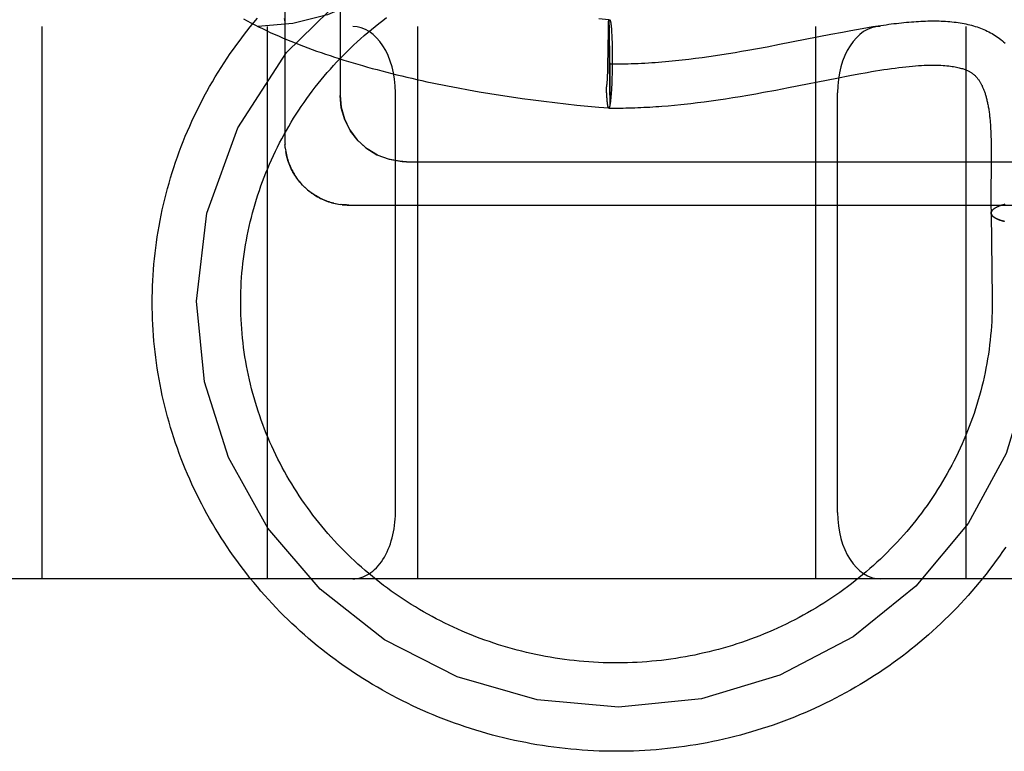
# Model space of a CAD drawing. Header units: inches. Extents: x 0 to 184, y 0 to 119.
# Tile 65 of 116: x 102.759 to 102.981, y 43.413 to 43.578. Entities that reach past the tile are written whole.
import ezdxf

# ---------------------------------------------------------------- set-up
doc = ezdxf.new("R2010")
doc.units = ezdxf.units.IN
doc.header["$LTSCALE"] = 10.121375
doc.header["$MEASUREMENT"] = 0
doc.linetypes.add('HIDDEN', pattern=[0.2, 0.1, -0.1])
doc.layers.add('DEFAULT_2', color=8, linetype='HIDDEN')

msp = doc.modelspace()

# ---------------------------------------------------------------- linework, layer by layer
at = {"layer": 'DEFAULT_2', "color": 8, "linetype": 'HIDDEN'}
for p, q in [((102.81852, 43.74), (102.81852, 43.55067)), ((102.83102, 43.73389), (102.83102, 43.56098)), ((102.89178, 43.57811), (102.88952, 43.57832)), ((102.89176, 43.57762), (102.89178, 43.57811)), ((102.89176, 43.57762), (102.89201, 43.5586)), ((102.89181, 43.5779), (102.89181, 43.57781)), ((102.89181, 43.57781), (102.89181, 43.5777)), ((102.89181, 43.5777), (102.89182, 43.57751)), ((101.04852, 43.57659), (103.25352, 43.57659)), ((102.76352, 43.57659), (102.76352, 43.45159)), ((102.81452, 43.57659), (102.81452, 43.45159)), ((102.84852, 43.57659), (102.84852, 43.45159)), ((102.89169, 43.57389), (102.89172, 43.57571)), ((102.89172, 43.57571), (102.89173, 43.57634)), ((102.89182, 43.57751), (102.89183, 43.5772)), ((102.89183, 43.5772), (102.89185, 43.57672)), ((102.89185, 43.57672), (102.89187, 43.57576)), ((102.89187, 43.57576), (102.8919, 43.57394)), ((102.89235, 43.5764), (102.89237, 43.57616)), ((102.89237, 43.57616), (102.89239, 43.57591)), ((102.89239, 43.57591), (102.89241, 43.57564)), ((102.89241, 43.57564), (102.89242, 43.57536)), ((102.89242, 43.57536), (102.89244, 43.57507)), ((102.93852, 43.57659), (102.93852, 43.45159)), ((102.94463, 43.57532), (102.94655, 43.57568)), ((102.94655, 43.57568), (102.94781, 43.57591)), ((102.94781, 43.57591), (102.94907, 43.57613)), ((102.94907, 43.57613), (102.9503, 43.57634)), ((102.9503, 43.57634), (102.95153, 43.57654)), ((102.95153, 43.57654), (102.95274, 43.57672)), ((102.97252, 43.57659), (102.97252, 43.45159)), ((102.8919, 43.57394), (102.89195, 43.57058)), ((102.89244, 43.57507), (102.89246, 43.57477)), ((102.89246, 43.57477), (102.89247, 43.57446)), ((102.89247, 43.57446), (102.89249, 43.57413)), ((102.89249, 43.57413), (102.89251, 43.57363)), ((102.89251, 43.57363), (102.89253, 43.5731)), ((102.93042, 43.57254), (102.94202, 43.57482)), ((102.94202, 43.57482), (102.94463, 43.57532)), ((102.89164, 43.57073), (102.89165, 43.57152)), ((102.89253, 43.5731), (102.89254, 43.57255)), ((102.89254, 43.57255), (102.89255, 43.57199)), ((102.89255, 43.57199), (102.89256, 43.57141)), ((102.89256, 43.57141), (102.89257, 43.57082)), ((102.92034, 43.5707), (102.92181, 43.57095)), ((102.92181, 43.57095), (102.92327, 43.5712)), ((102.92327, 43.5712), (102.92544, 43.57159)), ((102.92544, 43.57159), (102.92759, 43.57199)), ((102.92759, 43.57199), (102.93042, 43.57254)), ((102.8916, 43.56829), (102.89164, 43.57073)), ((102.89195, 43.57058), (102.892, 43.56617)), ((102.89257, 43.57082), (102.89258, 43.57022)), ((102.89258, 43.56879), (102.89257, 43.56796)), ((102.89258, 43.57022), (102.89258, 43.56961)), ((102.89258, 43.56961), (102.89258, 43.56879)), ((102.9099, 43.56918), (102.91141, 43.56937)), ((102.91141, 43.56937), (102.91292, 43.56957)), ((102.91292, 43.56957), (102.91442, 43.56978)), ((102.91442, 43.56978), (102.91591, 43.56999)), ((102.91591, 43.56999), (102.91739, 43.57022)), ((102.91739, 43.57022), (102.91887, 43.57045)), ((102.91887, 43.57045), (102.92034, 43.5707)), ((102.89154, 43.56605), (102.89156, 43.56665)), ((102.89156, 43.56665), (102.89157, 43.56726)), ((102.89157, 43.56726), (102.8916, 43.56829)), ((102.89256, 43.56713), (102.89254, 43.56631)), ((102.89257, 43.56796), (102.89256, 43.56713)), ((102.8915, 43.565), (102.89152, 43.56545)), ((102.892, 43.56617), (102.89202, 43.56265)), ((102.89249, 43.56452), (102.89247, 43.56395)), ((102.89251, 43.56511), (102.89249, 43.56452)), ((102.89253, 43.56571), (102.89251, 43.56511)), ((102.89254, 43.56631), (102.89253, 43.56571)), ((102.93244, 43.56274), (102.94335, 43.56489)), ((102.94335, 43.56489), (102.94635, 43.56547)), ((102.94635, 43.56547), (102.94833, 43.56584)), ((102.8577, 43.56266), (102.86008, 43.56222)), ((102.86008, 43.56222), (102.86248, 43.5618)), ((102.89127, 43.56231), (102.89126, 43.56265)), ((102.89128, 43.56199), (102.89126, 43.56248)), ((102.8913, 43.56167), (102.89128, 43.56199)), ((102.89202, 43.56265), (102.89202, 43.56072)), ((102.89237, 43.56201), (102.89235, 43.56168)), ((102.89239, 43.56234), (102.89237, 43.56201)), ((102.89242, 43.56286), (102.89239, 43.56234)), ((102.89245, 43.5634), (102.89242, 43.56286)), ((102.89247, 43.56395), (102.89245, 43.5634)), ((102.92682, 43.56168), (102.92958, 43.56219)), ((102.92958, 43.56219), (102.93244, 43.56274)), ((102.84352, 43.46659), (102.84352, 43.56159)), ((102.86248, 43.5618), (102.86489, 43.5614)), ((102.86489, 43.5614), (102.86731, 43.56101)), ((102.86731, 43.56101), (102.86975, 43.56065)), ((102.86975, 43.56065), (102.8722, 43.56029)), ((102.8722, 43.56029), (102.87466, 43.55996)), ((102.87466, 43.55996), (102.87712, 43.55964)), ((102.89131, 43.56137), (102.8913, 43.56167)), ((102.89133, 43.56107), (102.89131, 43.56137)), ((102.89135, 43.56079), (102.89133, 43.56107)), ((102.89137, 43.56052), (102.89135, 43.56079)), ((102.89139, 43.56026), (102.89137, 43.56052)), ((102.8914, 43.56), (102.89139, 43.56026)), ((102.89142, 43.55988), (102.8914, 43.56)), ((102.89144, 43.55966), (102.89143, 43.55979)), ((102.89202, 43.56072), (102.89202, 43.55969)), ((102.89226, 43.56051), (102.89224, 43.56025)), ((102.89228, 43.56079), (102.89226, 43.56051)), ((102.89231, 43.56107), (102.89228, 43.56079)), ((102.89233, 43.56137), (102.89231, 43.56107)), ((102.89235, 43.56168), (102.89233, 43.56137)), ((102.91338, 43.55954), (102.91495, 43.55975)), ((102.91495, 43.55975), (102.91655, 43.55998)), ((102.91655, 43.55998), (102.91818, 43.56022)), ((102.91818, 43.56022), (102.91984, 43.56048)), ((102.91984, 43.56048), (102.92154, 43.56076)), ((102.92154, 43.56076), (102.92327, 43.56105)), ((102.92327, 43.56105), (102.92503, 43.56136)), ((102.92503, 43.56136), (102.92682, 43.56168)), ((102.94352, 43.46659), (102.94352, 43.56159)), ((102.87712, 43.55964), (102.8796, 43.55934)), ((102.8796, 43.55934), (102.88207, 43.55906)), ((102.88207, 43.55906), (102.88456, 43.5588)), ((102.88456, 43.5588), (102.88704, 43.55855)), ((102.88704, 43.55855), (102.88953, 43.55832)), ((102.88953, 43.55832), (102.89179, 43.55813)), ((102.89145, 43.55955), (102.89144, 43.55968)), ((102.89146, 43.55945), (102.89145, 43.55957)), ((102.89147, 43.55935), (102.89146, 43.55947)), ((102.89148, 43.55925), (102.89147, 43.55937)), ((102.89149, 43.55916), (102.89148, 43.55927)), ((102.89151, 43.55907), (102.89149, 43.55918)), ((102.89152, 43.55898), (102.89151, 43.55909)), ((102.89158, 43.55861), (102.89157, 43.5587)), ((102.89159, 43.55855), (102.89158, 43.55864)), ((102.89161, 43.55849), (102.89159, 43.55857)), ((102.89162, 43.55844), (102.89161, 43.55852)), ((102.89163, 43.55839), (102.89162, 43.55846)), ((102.89164, 43.55834), (102.89163, 43.55841)), ((102.89166, 43.5583), (102.89165, 43.55836)), ((102.89167, 43.55826), (102.89166, 43.55832)), ((102.89169, 43.55823), (102.89167, 43.55828)), ((102.89202, 43.55916), (102.89201, 43.55882)), ((102.89201, 43.55882), (102.89201, 43.5586)), ((102.89202, 43.55969), (102.89202, 43.55916)), ((102.90523, 43.55865), (102.90666, 43.55878)), ((102.90666, 43.55878), (102.90811, 43.55892)), ((102.91033, 43.55917), (102.91184, 43.55935)), ((102.91184, 43.55935), (102.91338, 43.55954)), ((102.97823, 43.55177), (102.97825, 43.55092)), ((102.97825, 43.55092), (102.97826, 43.55004)), ((102.81861, 43.5491), (102.81866, 43.54866)), ((102.81866, 43.54872), (102.81873, 43.54826)), ((102.97826, 43.55004), (102.97827, 43.54913)), ((102.97827, 43.54913), (102.97828, 43.54818)), ((102.97828, 43.5467), (102.97826, 43.54406)), ((102.97828, 43.54818), (102.97828, 43.5467)), ((102.84602, 43.54598), (103.06602, 43.54598)), ((102.82277, 43.54042), (102.82246, 43.54074)), ((102.82305, 43.54014), (102.82274, 43.54045)), ((102.82334, 43.53988), (102.82302, 43.54018)), ((102.82364, 43.53962), (102.8233, 43.53992)), ((102.97823, 43.54116), (102.97822, 43.53926)), ((102.97822, 43.53926), (102.97822, 43.5379)), ((102.97822, 43.5379), (102.97823, 43.53646)), ((102.82991, 43.53651), (102.83032, 43.53642)), ((102.83146, 43.53625), (102.83103, 43.53631)), ((102.98, 43.53588), (102.97929, 43.53554)), ((102.98015, 43.53594), (102.98, 43.53588)), ((102.98027, 43.53599), (102.98012, 43.53593)), ((102.9804, 43.53603), (102.98025, 43.53597)), ((102.98053, 43.53608), (102.98037, 43.53602)), ((102.98067, 43.53612), (102.9805, 43.53607)), ((102.9808, 43.53617), (102.98064, 43.53611)), ((102.98094, 43.53621), (102.98077, 43.53615)), ((102.9812, 43.53628), (102.98105, 43.53624)), ((102.98139, 43.53633), (102.9812, 43.53628)), ((102.97827, 43.53435), (102.97852, 43.51508)), ((102.97852, 43.51508), (102.97852, 43.51409)), ((103.36352, 43.45159), (101.04852, 43.45159))]:
    msp.add_line(p, q, dxfattribs=at)
for points in [[(102.88306, 43.70159), (102.88267, 43.6875), (102.88148, 43.67347), (102.87948, 43.6597), (102.87663, 43.64629), (102.87281, 43.63316), (102.86813, 43.62104), (102.86274, 43.61035), (102.85671, 43.60114), (102.85021, 43.59353), (102.84323, 43.58736), (102.83587, 43.58261), (102.82818, 43.57924), (102.82031, 43.57724), (102.81241, 43.57659)], [(102.79852, 43.51441), (102.80088, 43.53436), (102.80785, 43.55363), (102.81887, 43.57069), (102.83374, 43.58522), (102.85158, 43.59621), (102.87119, 43.60305), (102.89236, 43.60561)], [(102.78852, 43.51409), (102.78853, 43.51533), (102.78856, 43.51657), (102.78859, 43.51782), (102.78865, 43.51906), (102.78872, 43.5203), (102.78881, 43.52154), (102.78891, 43.52278), (102.78903, 43.52402), (102.78916, 43.52526), (102.78931, 43.52649), (102.78948, 43.52772), (102.78966, 43.52896), (102.78985, 43.53018), (102.79006, 43.53141), (102.79029, 43.53264), (102.79053, 43.53386), (102.79079, 43.53507), (102.79107, 43.53629), (102.79135, 43.5375), (102.79166, 43.53871), (102.79198, 43.53992), (102.79231, 43.54112), (102.79266, 43.54231), (102.79303, 43.54351), (102.79341, 43.54469), (102.7938, 43.54588), (102.79421, 43.54706), (102.79464, 43.54823), (102.79508, 43.5494), (102.79553, 43.55056), (102.796, 43.55172), (102.79649, 43.55288), (102.79699, 43.55402), (102.7975, 43.55516), (102.79803, 43.5563), (102.79857, 43.55743), (102.79913, 43.55855), (102.7997, 43.55967), (102.80028, 43.56077), (102.80088, 43.56188), (102.8015, 43.56297), (102.80212, 43.56406), (102.80276, 43.56514), (102.80342, 43.56621), (102.80408, 43.56728), (102.80477, 43.56833), (102.80546, 43.56938), (102.80617, 43.57042), (102.80689, 43.57145), (102.80762, 43.57248), (102.80837, 43.57349), (102.80913, 43.5745), (102.80991, 43.57549), (102.81069, 43.57648), (102.81149, 43.57746), (102.8123, 43.57843)], [(102.80852, 43.51409), (102.80853, 43.5145), (102.80854, 43.51556), (102.80857, 43.51662), (102.80861, 43.51768), (102.80866, 43.51874), (102.80873, 43.51979), (102.80882, 43.52085), (102.80892, 43.5219), (102.80903, 43.52296), (102.80916, 43.52401), (102.8093, 43.52506), (102.80945, 43.5261), (102.80962, 43.52715), (102.80981, 43.52819), (102.81, 43.52923), (102.81022, 43.53027), (102.81044, 43.53131), (102.81068, 43.53234), (102.81094, 43.53337), (102.8112, 43.5344), (102.81149, 43.53542), (102.81178, 43.53644), (102.81209, 43.53746), (102.81241, 43.53847), (102.81275, 43.53947), (102.8131, 43.54048), (102.81347, 43.54148), (102.81384, 43.54247), (102.81423, 43.54346), (102.81464, 43.54444), (102.81505, 43.54542), (102.81548, 43.5464), (102.81593, 43.54736), (102.81638, 43.54833), (102.81685, 43.54928), (102.81734, 43.55023), (102.81783, 43.55118), (102.81834, 43.55212), (102.81886, 43.55305), (102.81939, 43.55397), (102.81994, 43.55489), (102.82049, 43.5558), (102.82106, 43.55671), (102.82165, 43.5576), (102.82224, 43.55849), (102.82285, 43.55937), (102.82346, 43.56025), (102.82409, 43.56112), (102.82473, 43.56197), (102.82539, 43.56282), (102.82605, 43.56367), (102.82673, 43.5645), (102.82741, 43.56533), (102.82811, 43.56614), (102.82882, 43.56695), (102.82954, 43.56775), (102.83027, 43.56854), (102.83101, 43.56932), (102.83176, 43.57009), (102.83252, 43.57085), (102.83329, 43.57161), (102.83407, 43.57235), (102.83486, 43.57308), (102.83566, 43.57381), (102.83647, 43.57452), (102.83729, 43.57522), (102.83812, 43.57591), (102.83896, 43.5766), (102.83981, 43.57727), (102.84066, 43.57793), (102.84153, 43.57858)], [(102.80915, 43.57828), (102.80999, 43.57783), (102.81083, 43.57738), (102.81169, 43.57694), (102.81256, 43.57651), (102.81344, 43.57608), (102.81433, 43.57566), (102.81522, 43.57524), (102.81613, 43.57483), (102.81705, 43.57443), (102.81798, 43.57403), (102.81891, 43.57363), (102.81986, 43.57324), (102.82081, 43.57286), (102.82177, 43.57248), (102.82275, 43.57211), (102.82373, 43.57174), (102.82471, 43.57138), (102.82571, 43.57102), (102.82672, 43.57067), (102.82773, 43.57032), (102.82875, 43.56998), (102.82978, 43.56964), (102.83082, 43.5693), (102.83186, 43.56897), (102.83291, 43.56865), (102.83397, 43.56833), (102.83504, 43.56802), (102.83611, 43.56771), (102.83719, 43.5674), (102.83828, 43.5671), (102.83937, 43.5668), (102.84048, 43.56651), (102.84158, 43.56622), (102.8427, 43.56594), (102.84382, 43.56566), (102.84494, 43.56539), (102.84608, 43.56512), (102.84722, 43.56485), (102.84836, 43.56459), (102.84951, 43.56433), (102.85066, 43.56408), (102.85182, 43.56383), (102.85299, 43.56359), (102.85416, 43.56335), (102.85533, 43.56312), (102.8577, 43.56266)], [(102.81838, 43.5784), (102.81844, 43.57803), (102.81848, 43.57766), (102.81851, 43.57729), (102.81852, 43.57692), (102.81852, 43.57666)], [(102.89173, 43.57634), (102.89175, 43.57741), (102.89176, 43.57762)], [(102.89176, 43.57762), (102.89177, 43.57768), (102.89179, 43.57774), (102.8918, 43.57779), (102.89182, 43.57784), (102.89183, 43.57789), (102.89184, 43.57793), (102.89186, 43.57796), (102.89187, 43.578), (102.89189, 43.57803), (102.8919, 43.57805), (102.89192, 43.57807), (102.89193, 43.57809), (102.89194, 43.5781), (102.89196, 43.57811), (102.89197, 43.57811), (102.89198, 43.57811)], [(102.89178, 43.57811), (102.89179, 43.57811), (102.89179, 43.5781), (102.89179, 43.57809), (102.89179, 43.57808), (102.89179, 43.57806), (102.8918, 43.57804), (102.8918, 43.57801), (102.8918, 43.57798), (102.8918, 43.57794), (102.89181, 43.5779)], [(102.89198, 43.57811), (102.89199, 43.57811), (102.892, 43.5781), (102.89202, 43.57809), (102.89203, 43.57808), (102.89204, 43.57806), (102.89206, 43.57804), (102.89207, 43.57801), (102.89208, 43.57798), (102.8921, 43.57795), (102.89211, 43.57791), (102.89213, 43.57786), (102.89214, 43.57781), (102.89215, 43.57776), (102.89217, 43.57771), (102.89218, 43.57765), (102.89219, 43.57758), (102.8922, 43.57752), (102.89222, 43.57744), (102.89223, 43.57737), (102.89224, 43.57729), (102.89225, 43.5772), (102.89227, 43.57712), (102.89228, 43.57702), (102.89229, 43.57693), (102.8923, 43.57683), (102.89231, 43.57673), (102.89232, 43.57662), (102.89234, 43.57651), (102.89235, 43.5764)], [(102.95274, 43.57672), (102.95393, 43.5769), (102.95452, 43.57698), (102.95511, 43.57706), (102.9557, 43.57714), (102.95628, 43.57721), (102.95685, 43.57728), (102.95743, 43.57735), (102.95799, 43.57741), (102.95856, 43.57747), (102.95912, 43.57752), (102.95967, 43.57757), (102.96023, 43.57762), (102.96077, 43.57766), (102.96132, 43.5777), (102.96186, 43.57773), (102.96239, 43.57776), (102.96292, 43.57779), (102.96345, 43.57781), (102.96397, 43.57782), (102.96449, 43.57783), (102.965, 43.57783), (102.96551, 43.57783), (102.96602, 43.57783), (102.96652, 43.57782), (102.96701, 43.5778), (102.9675, 43.57778), (102.96799, 43.57775), (102.96847, 43.57772), (102.96894, 43.57768), (102.96941, 43.57763), (102.96988, 43.57758), (102.97034, 43.57753), (102.9708, 43.57746), (102.97125, 43.57739), (102.97169, 43.57732), (102.97214, 43.57724), (102.97257, 43.57715), (102.973, 43.57705), (102.97343, 43.57695), (102.97385, 43.57684), (102.97427, 43.57672), (102.97468, 43.5766), (102.97508, 43.57647), (102.97548, 43.57633), (102.97587, 43.57619), (102.97626, 43.57604), (102.97665, 43.57588), (102.97702, 43.57571), (102.9774, 43.57553), (102.97776, 43.57535), (102.97812, 43.57516), (102.97848, 43.57496), (102.97883, 43.57475), (102.97917, 43.57454), (102.97951, 43.57432), (102.97984, 43.57408), (102.98017, 43.57384), (102.98049, 43.57359), (102.98081, 43.57334), (102.98111, 43.57307), (102.98142, 43.5728)], [(102.81851, 43.57729), (102.81852, 43.57692), (102.81852, 43.57666)], [(102.89165, 43.57152), (102.89167, 43.57247), (102.89168, 43.57319)], [(102.89168, 43.57319), (102.89168, 43.57355), (102.89169, 43.57372), (102.89169, 43.57389)], [(102.89188, 43.56811), (102.8926, 43.5681), (102.89331, 43.5681), (102.89403, 43.56811), (102.89474, 43.56812), (102.89546, 43.56813), (102.89617, 43.56815), (102.89688, 43.56817), (102.89766, 43.5682), (102.89843, 43.56823), (102.8992, 43.56826), (102.89997, 43.5683), (102.90074, 43.56835), (102.90151, 43.5684), (102.90228, 43.56845), (102.90305, 43.56851), (102.90381, 43.56857), (102.90458, 43.56863), (102.90534, 43.5687), (102.9061, 43.56877), (102.90687, 43.56885), (102.90763, 43.56893), (102.90839, 43.56901), (102.9099, 43.56918)], [(102.94833, 43.56584), (102.95026, 43.56618), (102.95121, 43.56635), (102.95215, 43.56651), (102.95307, 43.56666), (102.95398, 43.5668), (102.95487, 43.56693), (102.95575, 43.56706), (102.9566, 43.56717), (102.95743, 43.56728), (102.95823, 43.56738), (102.95901, 43.56746), (102.95977, 43.56754), (102.9605, 43.56761), (102.9612, 43.56767), (102.96187, 43.56771), (102.96252, 43.56775), (102.96315, 43.56779), (102.96376, 43.56781), (102.96434, 43.56783), (102.9649, 43.56783), (102.96544, 43.56783), (102.96595, 43.56783), (102.96645, 43.56781), (102.96693, 43.56779), (102.96739, 43.56777), (102.96784, 43.56774), (102.96826, 43.5677), (102.96867, 43.56766), (102.96907, 43.56761), (102.96944, 43.56755), (102.9698, 43.5675), (102.97013, 43.56744), (102.97045, 43.56737), (102.97075, 43.56731), (102.97103, 43.56724), (102.97129, 43.56717), (102.97154, 43.5671), (102.97177, 43.56703), (102.97199, 43.56696), (102.97219, 43.56689), (102.97239, 43.56682), (102.97257, 43.56674), (102.97274, 43.56667), (102.97291, 43.5666), (102.97306, 43.56652), (102.97321, 43.56645), (102.97335, 43.56637), (102.97349, 43.56629), (102.97362, 43.56622), (102.97375, 43.56614), (102.97387, 43.56606), (102.97399, 43.56597), (102.97411, 43.56589), (102.97422, 43.56581), (102.97433, 43.56572), (102.97443, 43.56563), (102.97453, 43.56554), (102.97463, 43.56545), (102.97473, 43.56535), (102.97483, 43.56525), (102.97492, 43.56515), (102.97502, 43.56505), (102.97511, 43.56494), (102.9752, 43.56483), (102.97529, 43.56471), (102.97538, 43.56459), (102.97547, 43.56447), (102.97555, 43.56434), (102.97564, 43.56421), (102.97572, 43.56408), (102.97581, 43.56394), (102.97589, 43.56379), (102.97597, 43.56365), (102.97605, 43.5635), (102.97613, 43.56334), (102.97621, 43.56319), (102.97628, 43.56303), (102.97635, 43.56287), (102.97643, 43.5627), (102.9765, 43.56253), (102.97656, 43.56236), (102.97663, 43.56219), (102.9767, 43.56202), (102.97676, 43.56184), (102.97682, 43.56165), (102.97689, 43.56146), (102.97695, 43.56127), (102.97701, 43.56108), (102.97707, 43.56088), (102.97712, 43.56068), (102.97718, 43.56047), (102.97724, 43.56026), (102.97729, 43.56004), (102.97734, 43.55982), (102.97739, 43.5596), (102.97744, 43.55937), (102.97749, 43.55914), (102.97754, 43.5589), (102.97759, 43.55865), (102.97763, 43.55841), (102.97768, 43.55815), (102.97772, 43.5579), (102.97776, 43.55763), (102.9778, 43.55736), (102.97784, 43.55709), (102.97787, 43.5568), (102.97791, 43.55652), (102.97794, 43.55623), (102.97797, 43.55594), (102.978, 43.55565), (102.97803, 43.55536), (102.97805, 43.55506), (102.97808, 43.55475), (102.9781, 43.55443), (102.97812, 43.55409), (102.97814, 43.55373), (102.97816, 43.55336), (102.97818, 43.55298), (102.9782, 43.55259), (102.97821, 43.55218), (102.97823, 43.55177)], [(102.89126, 43.56265), (102.89128, 43.56276), (102.8913, 43.56288), (102.89132, 43.563), (102.89134, 43.56313), (102.89136, 43.56327), (102.89138, 43.56341), (102.89139, 43.56355), (102.89141, 43.5637), (102.89142, 43.56386), (102.89143, 43.56401), (102.89145, 43.56417), (102.89146, 43.56433), (102.89147, 43.5645), (102.89148, 43.56466), (102.8915, 43.565)], [(102.89152, 43.56545), (102.89152, 43.56565), (102.89154, 43.56605)], [(102.83102, 43.56098), (102.83126, 43.55832), (102.83199, 43.55569), (102.83317, 43.55324), (102.83481, 43.55102), (102.83687, 43.5491), (102.83931, 43.54756), (102.84209, 43.54651), (102.84506, 43.54601), (102.84602, 43.54598)], [(102.83948, 43.54749), (102.83717, 43.54887), (102.83512, 43.55068), (102.83339, 43.55289), (102.83209, 43.55542), (102.83129, 43.55816), (102.83102, 43.56098)], [(102.89143, 43.55977), (102.89141, 43.56002), (102.8914, 43.56014)], [(102.89224, 43.56025), (102.89221, 43.56), (102.8922, 43.55988), (102.89219, 43.55976), (102.89217, 43.55965), (102.89216, 43.55954), (102.89215, 43.55944), (102.89213, 43.55934), (102.89212, 43.55924), (102.89211, 43.55915), (102.89209, 43.55906), (102.89208, 43.55897), (102.89206, 43.55889), (102.89205, 43.55881), (102.89204, 43.55874), (102.89202, 43.55867), (102.89201, 43.5586)], [(102.89155, 43.55875), (102.89154, 43.55882), (102.89153, 43.5589), (102.89152, 43.559)], [(102.89157, 43.55868), (102.89155, 43.55877), (102.89154, 43.55885), (102.89153, 43.55892)], [(102.89179, 43.55813), (102.89178, 43.55813), (102.89177, 43.55813), (102.89175, 43.55814), (102.89174, 43.55815), (102.89173, 43.55817), (102.89171, 43.55819), (102.8917, 43.55822), (102.89169, 43.55825)], [(102.89179, 43.55811), (102.89178, 43.55811), (102.89177, 43.55812), (102.89175, 43.55812), (102.89174, 43.55814), (102.89173, 43.55815), (102.89171, 43.55818), (102.8917, 43.5582), (102.89169, 43.55823)], [(102.89179, 43.55811), (102.8924, 43.55811), (102.89306, 43.5581), (102.89371, 43.55811), (102.89437, 43.55811), (102.89502, 43.55812), (102.89568, 43.55813), (102.89634, 43.55815), (102.89701, 43.55817), (102.89767, 43.55819), (102.89834, 43.55821), (102.89901, 43.55824), (102.89969, 43.55828), (102.90037, 43.55831), (102.90105, 43.55835), (102.90174, 43.55839), (102.90243, 43.55844), (102.90312, 43.55849), (102.90382, 43.55854), (102.90523, 43.55865)], [(102.89201, 43.5586), (102.89199, 43.55854), (102.89198, 43.55848), (102.89197, 43.55843), (102.89195, 43.55838), (102.89194, 43.55833), (102.89192, 43.55829), (102.89191, 43.55826), (102.8919, 43.55822), (102.89188, 43.55819), (102.89187, 43.55817), (102.89185, 43.55815), (102.89184, 43.55813), (102.89182, 43.55812), (102.89181, 43.55811), (102.8918, 43.55811), (102.89179, 43.55811)], [(102.89201, 43.5586), (102.89199, 43.55854), (102.89198, 43.55848), (102.89197, 43.55843), (102.89195, 43.55838), (102.89194, 43.55834), (102.89192, 43.5583), (102.89191, 43.55826), (102.8919, 43.55823), (102.89188, 43.55821), (102.89187, 43.55818), (102.89185, 43.55816), (102.89184, 43.55815), (102.89182, 43.55814), (102.89181, 43.55813), (102.8918, 43.55813)], [(102.90811, 43.55892), (102.90885, 43.559), (102.91033, 43.55917)], [(102.81852, 43.55067), (102.81853, 43.55028), (102.81855, 43.54989)], [(102.81861, 43.54907), (102.81857, 43.54948), (102.81854, 43.54989)], [(102.81871, 43.54833), (102.81878, 43.54794), (102.81886, 43.54756), (102.81895, 43.54718), (102.81905, 43.5468), (102.81916, 43.54642), (102.81928, 43.54605), (102.81941, 43.54568), (102.81955, 43.54531), (102.8197, 43.54495), (102.81986, 43.54459), (102.82003, 43.54423), (102.82021, 43.54388), (102.8204, 43.54354), (102.8206, 43.5432), (102.8208, 43.54287), (102.82102, 43.54254), (102.82124, 43.54221), (102.82148, 43.5419), (102.82172, 43.54159), (102.82197, 43.54128), (102.82223, 43.54099)], [(102.8225, 43.5407), (102.82219, 43.54103), (102.82193, 43.54134), (102.82168, 43.54164), (102.82144, 43.54195), (102.82121, 43.54227), (102.82097, 43.5426), (102.82075, 43.54295), (102.82054, 43.5433), (102.82034, 43.54364), (102.82015, 43.54399), (102.81997, 43.54435), (102.8198, 43.54473), (102.81963, 43.54511), (102.81948, 43.54549), (102.81934, 43.54586), (102.81921, 43.54626), (102.81909, 43.54666), (102.81898, 43.54705), (102.81889, 43.54745), (102.8188, 43.54785), (102.81873, 43.54826)], [(102.84602, 43.54598), (102.84447, 43.54606), (102.84192, 43.54655)], [(102.97826, 43.54406), (102.97825, 43.54294), (102.97823, 43.54116)], [(102.82959, 43.53658), (102.82922, 43.53668), (102.82887, 43.53678), (102.82853, 43.53688), (102.82818, 43.537), (102.82783, 43.53713), (102.82748, 43.53727), (102.82713, 43.53742), (102.82679, 43.53758), (102.82645, 43.53774), (102.82612, 43.53792), (102.82579, 43.5381), (102.82546, 43.5383), (102.82514, 43.5385), (102.82482, 43.53872), (102.8245, 43.53894), (102.82419, 43.53917), (102.82389, 43.53941), (102.82359, 43.53966)], [(102.82364, 43.53962), (102.82394, 43.53937), (102.82425, 43.53912), (102.82457, 43.53889), (102.82489, 43.53867), (102.82522, 43.53845), (102.82555, 43.53824), (102.82589, 43.53804), (102.82624, 43.53786), (102.82659, 43.53768), (102.82694, 43.53751), (102.8273, 43.53735), (102.82766, 43.5372), (102.82803, 43.53706), (102.8284, 43.53693), (102.82877, 43.53681), (102.82915, 43.5367), (102.82953, 43.5366), (102.82996, 43.5365)], [(102.8303, 43.53643), (102.83068, 43.53636), (102.83107, 43.5363)], [(102.83302, 43.53617), (102.83285, 43.53617), (102.83249, 43.53618), (102.83213, 43.5362), (102.83175, 43.53622), (102.83138, 43.53626)], [(102.83146, 43.53625), (102.83185, 43.53622), (102.83224, 43.53619), (102.83263, 43.53617), (102.83302, 43.53617)], [(102.83302, 43.53617), (103.05739, 43.53617)], [(102.97823, 43.53646), (102.97824, 43.53571), (102.97825, 43.53493), (102.97826, 43.53433)], [(102.97929, 43.53554), (102.9792, 43.53549), (102.97911, 43.53544), (102.97903, 43.53539), (102.97896, 43.53534), (102.97888, 43.53528), (102.97881, 43.53523), (102.97875, 43.53518), (102.97869, 43.53512), (102.97863, 43.53507), (102.97858, 43.53502), (102.97853, 43.53496), (102.97849, 43.53491), (102.97845, 43.53485), (102.97841, 43.5348), (102.97838, 43.53474), (102.97835, 43.53469), (102.97833, 43.53463), (102.97831, 43.53458), (102.97829, 43.53452), (102.97828, 43.53447), (102.97828, 43.53441), (102.97827, 43.53435)], [(102.97958, 43.5357), (102.97948, 43.53564), (102.97938, 43.53559), (102.97929, 43.53554)], [(102.98003, 43.53589), (102.97991, 43.53584), (102.9798, 43.53579), (102.97969, 43.53575)], [(102.98124, 43.53629), (102.98109, 43.53625), (102.98091, 43.5362)], [(102.97826, 43.53433), (102.97826, 43.53436), (102.97827, 43.53442), (102.97827, 43.53447), (102.97829, 43.53453), (102.9783, 43.53458), (102.97832, 43.53464), (102.97835, 43.53469), (102.97837, 43.53475), (102.97841, 43.5348), (102.97844, 43.53486), (102.97848, 43.53491), (102.97853, 43.53496), (102.97858, 43.53502), (102.97863, 43.53507), (102.97869, 43.53513), (102.97875, 43.53518)], [(102.97827, 43.53435), (102.97828, 43.5343), (102.97828, 43.53424), (102.97829, 43.53419), (102.97831, 43.53413), (102.97833, 43.53408), (102.97835, 43.53402), (102.97838, 43.53397), (102.97841, 43.53392), (102.97845, 43.53386), (102.97849, 43.53381), (102.97853, 43.53375), (102.97858, 43.5337), (102.97863, 43.53365), (102.97869, 43.5336), (102.97875, 43.53354), (102.97881, 43.53349), (102.97888, 43.53344), (102.97896, 43.53339), (102.97903, 43.53334), (102.97911, 43.53329), (102.9792, 43.53324), (102.97929, 43.53319), (102.97938, 43.53314), (102.97948, 43.53309), (102.97958, 43.53305), (102.97968, 43.533), (102.97979, 43.53295), (102.9799, 43.53291), (102.98001, 43.53286), (102.98013, 43.53282), (102.98025, 43.53278), (102.98038, 43.53273), (102.98051, 43.53269), (102.98064, 43.53265), (102.98078, 43.53261), (102.98091, 43.53257), (102.98105, 43.53253), (102.9812, 43.5325)], [(102.98135, 43.53246), (102.98113, 43.53251), (102.98099, 43.53254), (102.98085, 43.53258), (102.98071, 43.53262), (102.98058, 43.53266), (102.98045, 43.5327), (102.98032, 43.53275), (102.9802, 43.53279), (102.98008, 43.53283), (102.97996, 43.53288), (102.97985, 43.53292), (102.97974, 43.53297), (102.97964, 43.53301), (102.97953, 43.53306), (102.97944, 43.53311), (102.97934, 43.53315), (102.97925, 43.5332), (102.97916, 43.53325), (102.97908, 43.5333), (102.979, 43.53335), (102.97893, 43.5334), (102.97885, 43.53345), (102.97879, 43.5335), (102.97872, 43.53355), (102.97866, 43.53361), (102.97861, 43.53366), (102.97856, 43.53371), (102.97851, 43.53376), (102.97847, 43.53382), (102.97843, 43.53387), (102.97839, 43.53392), (102.97836, 43.53398), (102.97834, 43.53403), (102.97831, 43.53409), (102.97829, 43.53414), (102.97828, 43.5342), (102.97827, 43.53425), (102.97827, 43.53431)], [(102.98852, 43.5152), (102.98693, 43.49741), (102.98167, 43.47995), (102.97311, 43.4641), (102.96128, 43.44993), (102.94706, 43.43848), (102.93049, 43.42977), (102.91279, 43.42446), (102.89402, 43.42256), (102.87556, 43.42421), (102.85748, 43.4294), (102.84109, 43.43776), (102.82647, 43.44925), (102.81467, 43.46304), (102.80576, 43.47906), (102.80037, 43.49615), (102.79852, 43.51441)], [(102.81311, 43.4488), (102.81229, 43.44975), (102.81148, 43.45072), (102.81068, 43.4517), (102.8099, 43.45269), (102.80913, 43.45368), (102.80837, 43.45469), (102.80762, 43.4557), (102.80689, 43.45673), (102.80616, 43.45776), (102.80546, 43.4588), (102.80476, 43.45985), (102.80408, 43.4609), (102.80341, 43.46197), (102.80276, 43.46304), (102.80212, 43.46412), (102.80149, 43.46521), (102.80088, 43.4663), (102.80028, 43.4674), (102.7997, 43.46851), (102.79913, 43.46963), (102.79857, 43.47075), (102.79803, 43.47188), (102.7975, 43.47301), (102.79699, 43.47415), (102.79649, 43.4753), (102.796, 43.47645), (102.79553, 43.47761), (102.79508, 43.47877), (102.79464, 43.47994), (102.79421, 43.48112), (102.7938, 43.4823), (102.79341, 43.48348), (102.79303, 43.48467), (102.79266, 43.48586), (102.79231, 43.48706), (102.79198, 43.48826), (102.79166, 43.48946), (102.79135, 43.49067), (102.79107, 43.49188), (102.79079, 43.4931), (102.79053, 43.49432), (102.79029, 43.49554), (102.79006, 43.49676), (102.78985, 43.49799), (102.78966, 43.49922), (102.78948, 43.50045), (102.78931, 43.50168), (102.78916, 43.50292), (102.78903, 43.50415), (102.78891, 43.50539), (102.78881, 43.50663), (102.78872, 43.50787), (102.78865, 43.50911), (102.78859, 43.51036), (102.78856, 43.5116), (102.78853, 43.51284), (102.78852, 43.51409)], [(102.82178, 43.47038), (102.82119, 43.47127), (102.82062, 43.47217), (102.82006, 43.47308), (102.81951, 43.474), (102.81897, 43.47493), (102.81845, 43.47586), (102.81794, 43.47679), (102.81744, 43.47774), (102.81696, 43.47868), (102.81648, 43.47964), (102.81603, 43.4806), (102.81558, 43.48157), (102.81515, 43.48254), (102.81473, 43.48352), (102.81432, 43.4845), (102.81393, 43.48549), (102.81355, 43.48648), (102.81318, 43.48748), (102.81283, 43.48848), (102.81249, 43.48949), (102.81216, 43.4905), (102.81185, 43.49152), (102.81155, 43.49253), (102.81126, 43.49356), (102.81099, 43.49458), (102.81074, 43.49561), (102.81049, 43.49664), (102.81026, 43.49768), (102.81005, 43.49872), (102.80985, 43.49976), (102.80966, 43.5008), (102.80949, 43.50185), (102.80933, 43.50289), (102.80918, 43.50394), (102.80905, 43.50499), (102.80894, 43.50605), (102.80884, 43.5071), (102.80875, 43.50816), (102.80868, 43.50921), (102.80862, 43.51027), (102.80857, 43.51133), (102.80854, 43.51239), (102.80853, 43.51344), (102.80852, 43.51409)], [(102.97852, 43.51409), (102.97852, 43.51296), (102.97849, 43.5119), (102.97846, 43.51084), (102.97841, 43.50979), (102.97834, 43.50873), (102.97826, 43.50767), (102.97817, 43.50662), (102.97806, 43.50557), (102.97794, 43.50451), (102.9778, 43.50346), (102.97765, 43.50242), (102.97748, 43.50137), (102.9773, 43.50033), (102.97711, 43.49928), (102.9769, 43.49824), (102.97668, 43.49721), (102.97645, 43.49617), (102.9762, 43.49514), (102.97593, 43.49411), (102.97566, 43.49309), (102.97537, 43.49207), (102.97506, 43.49105), (102.97474, 43.49004), (102.97441, 43.48903), (102.97406, 43.48803), (102.9737, 43.48703), (102.97333, 43.48603), (102.97295, 43.48504), (102.97255, 43.48406), (102.97213, 43.48307), (102.97171, 43.4821), (102.97127, 43.48113), (102.97082, 43.48017), (102.97035, 43.47921), (102.96987, 43.47825), (102.96938, 43.47731), (102.96888, 43.47637), (102.96836, 43.47543), (102.96783, 43.47451), (102.96729, 43.47359), (102.96674, 43.47267), (102.96617, 43.47177), (102.9656, 43.47087), (102.96501, 43.46998), (102.9644, 43.46909), (102.96379, 43.46821), (102.96316, 43.46734), (102.96253, 43.46648), (102.96188, 43.46563), (102.96122, 43.46478), (102.96055, 43.46395), (102.95986, 43.46312), (102.95917, 43.4623), (102.95847, 43.46149), (102.95775, 43.46069), (102.95703, 43.45989), (102.95629, 43.45911), (102.95554, 43.45834), (102.95478, 43.45757), (102.95402, 43.45682), (102.95324, 43.45607), (102.95245, 43.45533), (102.95165, 43.45461), (102.95085, 43.45389), (102.95003, 43.45318), (102.9492, 43.45249), (102.94837, 43.4518), (102.94752, 43.45113), (102.94667, 43.45046), (102.94581, 43.44981), (102.94494, 43.44916), (102.94406, 43.44853), (102.94317, 43.44791), (102.94227, 43.4473), (102.94137, 43.4467), (102.94046, 43.44611), (102.93954, 43.44554), (102.93861, 43.44497), (102.93767, 43.44442), (102.93673, 43.44388), (102.93578, 43.44335), (102.93482, 43.44283), (102.93386, 43.44233), (102.93289, 43.44183), (102.93191, 43.44135), (102.93093, 43.44088), (102.92994, 43.44042), (102.92895, 43.43998), (102.92794, 43.43954), (102.92694, 43.43912), (102.92592, 43.43872), (102.92491, 43.43832), (102.92388, 43.43794), (102.92286, 43.43757), (102.92182, 43.43721), (102.92078, 43.43687), (102.91974, 43.43653), (102.9187, 43.43622), (102.91765, 43.43591), (102.91659, 43.43562), (102.91553, 43.43534), (102.91447, 43.43507), (102.9134, 43.43482), (102.91234, 43.43458), (102.91126, 43.43435), (102.91019, 43.43414), (102.90911, 43.43394), (102.90803, 43.43376), (102.90695, 43.43358), (102.90586, 43.43342), (102.90477, 43.43328), (102.90369, 43.43314), (102.9026, 43.43302), (102.9015, 43.43292), (102.90041, 43.43283), (102.89932, 43.43275), (102.89822, 43.43268), (102.89712, 43.43263), (102.89603, 43.43259), (102.89493, 43.43257), (102.89383, 43.43256), (102.89273, 43.43256), (102.89164, 43.43258), (102.89054, 43.43261), (102.88944, 43.43265), (102.88835, 43.43271), (102.88725, 43.43278), (102.88616, 43.43287), (102.88507, 43.43296), (102.88397, 43.43308), (102.88288, 43.4332), (102.8818, 43.43334), (102.88071, 43.43349), (102.87963, 43.43366), (102.87854, 43.43384), (102.87746, 43.43403), (102.87639, 43.43423), (102.87531, 43.43445), (102.87424, 43.43468), (102.87318, 43.43493), (102.87211, 43.43519), (102.87105, 43.43546), (102.86999, 43.43575), (102.86894, 43.43604), (102.86789, 43.43635), (102.86685, 43.43668), (102.86581, 43.43702), (102.86477, 43.43737), (102.86374, 43.43773), (102.86271, 43.4381), (102.86169, 43.43849), (102.86068, 43.43889), (102.85967, 43.43931), (102.85866, 43.43973), (102.85766, 43.44017), (102.85667, 43.44062), (102.85568, 43.44109), (102.8547, 43.44156), (102.85373, 43.44205), (102.85276, 43.44255), (102.8518, 43.44306), (102.85085, 43.44358), (102.8499, 43.44412), (102.84896, 43.44466), (102.84803, 43.44522), (102.8471, 43.44579), (102.84619, 43.44637), (102.84528, 43.44697), (102.84438, 43.44757), (102.84348, 43.44819), (102.8426, 43.44881), (102.84172, 43.44945), (102.84086, 43.4501), (102.84, 43.45076), (102.83915, 43.45143), (102.83831, 43.45211), (102.83748, 43.4528), (102.83665, 43.4535), (102.83584, 43.45421), (102.83504, 43.45493), (102.83424, 43.45566), (102.83346, 43.4564), (102.83269, 43.45715), (102.83192, 43.45791), (102.83117, 43.45868), (102.83043, 43.45946), (102.8297, 43.46025), (102.82898, 43.46105), (102.82826, 43.46185), (102.82756, 43.46267), (102.82688, 43.46349), (102.8262, 43.46432), (102.82553, 43.46516), (102.82488, 43.46601), (102.82423, 43.46687), (102.8236, 43.46773), (102.82298, 43.46861), (102.82237, 43.46949), (102.82178, 43.47038)], [(102.98159, 43.45879), (102.98088, 43.45775), (102.98016, 43.45672), (102.97942, 43.4557), (102.97868, 43.45468), (102.97792, 43.45368), (102.97714, 43.45268), (102.97636, 43.45169), (102.97556, 43.45072), (102.97475, 43.44975), (102.97393, 43.44879), (102.97309, 43.44784), (102.97225, 43.4469), (102.97139, 43.44597), (102.97052, 43.44505), (102.96964, 43.44414), (102.96874, 43.44325), (102.96784, 43.44236), (102.96692, 43.44148), (102.96599, 43.44062), (102.96505, 43.43976), (102.96411, 43.43892), (102.96315, 43.43808), (102.96218, 43.43726), (102.96119, 43.43645), (102.9602, 43.43566), (102.9592, 43.43487), (102.95819, 43.4341), (102.95717, 43.43334), (102.95614, 43.43259), (102.9551, 43.43185), (102.95405, 43.43112), (102.95299, 43.43041), (102.95193, 43.42971), (102.95085, 43.42902), (102.94976, 43.42835), (102.94867, 43.42769), (102.94757, 43.42704), (102.94646, 43.4264), (102.94534, 43.42578), (102.94422, 43.42517), (102.94308, 43.42458), (102.94194, 43.424), (102.94079, 43.42343), (102.93964, 43.42287), (102.93847, 43.42233), (102.93731, 43.4218), (102.93613, 43.42129), (102.93495, 43.42079), (102.93376, 43.42031), (102.93256, 43.41984), (102.93136, 43.41938), (102.93016, 43.41894), (102.92894, 43.41851), (102.92773, 43.4181), (102.9265, 43.4177), (102.92528, 43.41731), (102.92404, 43.41694), (102.92281, 43.41659), (102.92156, 43.41625), (102.92032, 43.41592), (102.91907, 43.41561), (102.91782, 43.41531), (102.91656, 43.41503), (102.9153, 43.41477), (102.91403, 43.41451), (102.91276, 43.41428), (102.91149, 43.41406), (102.91022, 43.41385), (102.90895, 43.41366), (102.90767, 43.41348), (102.90639, 43.41332), (102.9051, 43.41318), (102.90382, 43.41305), (102.90254, 43.41293), (102.90125, 43.41283), (102.89996, 43.41275), (102.89867, 43.41268), (102.89738, 43.41263), (102.89609, 43.41259), (102.8948, 43.41257), (102.89351, 43.41256), (102.89222, 43.41257), (102.89093, 43.41259), (102.88964, 43.41263), (102.88835, 43.41268), (102.88706, 43.41275), (102.88577, 43.41284), (102.88449, 43.41294), (102.8832, 43.41305), (102.88192, 43.41318), (102.88064, 43.41333), (102.87936, 43.41349), (102.87808, 43.41366), (102.8768, 43.41385), (102.87553, 43.41406), (102.87426, 43.41428), (102.87299, 43.41452), (102.87173, 43.41477), (102.87047, 43.41504), (102.86921, 43.41532), (102.86796, 43.41561), (102.86671, 43.41593), (102.86546, 43.41625), (102.86422, 43.41659), (102.86298, 43.41695), (102.86175, 43.41732), (102.86052, 43.4177), (102.8593, 43.4181), (102.85808, 43.41852), (102.85687, 43.41894), (102.85567, 43.41939), (102.85447, 43.41984), (102.85327, 43.42032), (102.85208, 43.4208), (102.8509, 43.4213), (102.84972, 43.42181), (102.84855, 43.42234), (102.84739, 43.42288), (102.84624, 43.42344), (102.84509, 43.424), (102.84395, 43.42459), (102.84282, 43.42518), (102.84169, 43.42579), (102.84057, 43.42641), (102.83946, 43.42705), (102.83836, 43.4277), (102.83727, 43.42836), (102.83618, 43.42903), (102.83511, 43.42972), (102.83404, 43.43042), (102.83298, 43.43113), (102.83193, 43.43186), (102.83089, 43.4326), (102.82986, 43.43334), (102.82884, 43.43411), (102.82783, 43.43488), (102.82683, 43.43567), (102.82584, 43.43646), (102.82486, 43.43727), (102.82389, 43.43809), (102.82293, 43.43893), (102.82198, 43.43977), (102.82105, 43.44062), (102.82012, 43.44149), (102.8192, 43.44237), (102.8183, 43.44325), (102.81741, 43.44415), (102.81652, 43.44506), (102.81565, 43.44598), (102.81479, 43.44691), (102.81395, 43.44785), (102.81311, 43.4488)]]:
    msp.add_lwpolyline(points, dxfattribs=at)
for centre, start_param, end_param in [((102.83386, 43.56159), -1.570796, 0), ((102.95319, 43.56159), 0, 1.570796), ((102.83386, 43.46659), -3.141593, -1.570796), ((102.95319, 43.46659), -4.712389, -3.141593)]:
    msp.add_ellipse(centre, major_axis=(0, 0.015), ratio=0.644444, start_param=start_param, end_param=end_param, dxfattribs=at)

doc.saveas('drawing.dxf')
